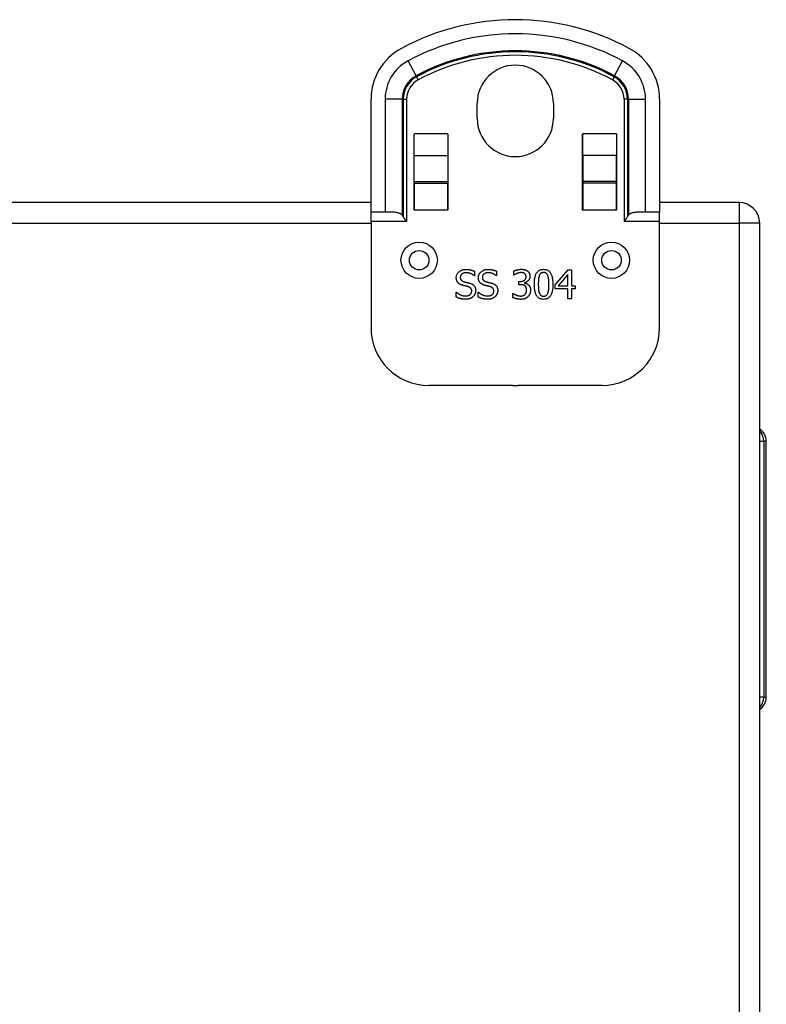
# Model space of a CAD drawing. Header units: inches. Extents: x 4.5 to 59.1, y 2.5 to 39.1.
# Tile 10 of 34: x 7.9 to 11, y 21.4 to 25.4. Entities that reach past the tile are written whole.
import ezdxf

# ---------------------------------------------------------------- set-up
doc = ezdxf.new("R2010")
doc.units = ezdxf.units.IN
doc.header["$MEASUREMENT"] = 0
doc.layers.add('Visible Edges(ANSI)', color=7, linetype='Continuous', lineweight=25)
doc.layers.add('Visible Tangent Edges(ANSI)', color=7, linetype='Continuous', lineweight=25)

msp = doc.modelspace()

# ---------------------------------------------------------------- linework, layer by layer
at = {"layer": 'Visible Edges(ANSI)'}
for p, q in [((9.3802, 24.6026), (9.3802, 25.0642)), ((10.5613, 25.0642), (10.5613, 24.6026)), ((9.8148, 24.9856), (9.8148, 25.0476)), ((10.1268, 25.0476), (10.1268, 24.9856)), ((9.557, 24.9221), (9.5571, 24.9221)), ((9.557, 24.6106), (9.557, 24.9221)), ((9.5571, 24.9166), (9.557, 24.9166)), ((9.5571, 24.8338), (9.5571, 24.9221)), ((9.6951, 24.9221), (9.6952, 24.9221)), ((9.6951, 24.9221), (9.6951, 24.8338)), ((9.6952, 24.9166), (9.6951, 24.9166)), ((9.6952, 24.9221), (9.6952, 24.6106)), ((10.2464, 24.6106), (10.2464, 24.9221)), ((10.2464, 24.9221), (10.2465, 24.9221)), ((10.2465, 24.9166), (10.2464, 24.9166)), ((10.2465, 24.8338), (10.2465, 24.9221)), ((10.3845, 24.9221), (10.3846, 24.9221)), ((10.3845, 24.9221), (10.3845, 24.8338)), ((10.3846, 24.9166), (10.3845, 24.9166)), ((10.3846, 24.9221), (10.3846, 24.6106)), ((9.5571, 24.7277), (9.5571, 24.8338)), ((9.6951, 24.8338), (9.6951, 24.7277)), ((10.2465, 24.8338), (10.2465, 24.7277)), ((10.3845, 24.7277), (10.3845, 24.8338)), ((9.5571, 24.7206), (9.5571, 24.7277)), ((9.5571, 24.7206), (9.5571, 24.6106)), ((9.5571, 24.7206), (9.6951, 24.7206)), ((9.6951, 24.7277), (9.6951, 24.7206)), ((9.6951, 24.6106), (9.6951, 24.7206)), ((10.2465, 24.7277), (10.2465, 24.7206)), ((10.2465, 24.7206), (10.2465, 24.6106)), ((10.3845, 24.7206), (10.2465, 24.7206)), ((10.3845, 24.7206), (10.3845, 24.7277)), ((10.3845, 24.6106), (10.3845, 24.7206)), ((9.3802, 24.6416), (6.5613, 24.6416)), ((9.5571, 24.6416), (9.557, 24.6416)), ((9.6952, 24.6416), (9.6951, 24.6416)), ((10.2465, 24.6416), (10.2464, 24.6416)), ((10.3846, 24.6416), (10.3845, 24.6416)), ((10.8868, 24.6416), (10.5613, 24.6416)), ((9.4379, 24.6026), (9.3802, 24.6026)), ((9.3802, 24.5636), (9.3802, 24.6026)), ((9.5571, 24.6106), (9.557, 24.6106)), ((9.6952, 24.6106), (9.6951, 24.6106)), ((10.2465, 24.6106), (10.2464, 24.6106)), ((10.3846, 24.6106), (10.3845, 24.6106)), ((10.5613, 24.6026), (10.5037, 24.6026)), ((10.5613, 24.5636), (10.5613, 24.6026)), ((9.3802, 24.5636), (9.3802, 24.1296)), ((10.5613, 24.1296), (10.5613, 24.5636)), ((10.9708, 16.7256), (10.9708, 24.5576)), ((9.804, 24.3417), (9.8029, 24.3417)), ((9.804, 24.3605), (9.804, 24.3417)), ((9.8944, 24.3417), (9.8932, 24.3417)), ((9.8944, 24.3605), (9.8944, 24.3417)), ((9.9646, 24.3445), (9.9646, 24.3612)), ((9.9655, 24.3445), (9.9646, 24.3445)), ((10.1339, 24.3052), (10.1867, 24.366)), ((10.186, 24.3473), (10.1464, 24.3013)), ((10.186, 24.3013), (10.186, 24.3473)), ((10.1867, 24.366), (10.2013, 24.366)), ((10.2013, 24.366), (10.2013, 24.3013)), ((9.9854, 24.3186), (9.9907, 24.3186)), ((9.9854, 24.3055), (9.9854, 24.3186)), ((9.9921, 24.3055), (9.9854, 24.3055)), ((10.009, 24.3136), (10.009, 24.3124)), ((10.1339, 24.2885), (10.1339, 24.3052)), ((10.1464, 24.3013), (10.186, 24.3013)), ((10.2013, 24.3013), (10.2153, 24.3013)), ((10.2153, 24.3013), (10.2153, 24.2885)), ((9.7284, 24.2748), (9.7295, 24.2748)), ((9.7284, 24.2551), (9.7284, 24.2748)), ((9.8188, 24.2748), (9.8199, 24.2748)), ((9.8188, 24.2551), (9.8188, 24.2748)), ((9.9613, 24.2695), (9.9625, 24.2695)), ((9.9613, 24.2528), (9.9613, 24.2695)), ((10.186, 24.2885), (10.1339, 24.2885)), ((10.186, 24.248), (10.186, 24.2885)), ((10.2013, 24.2885), (10.2013, 24.248)), ((10.2153, 24.2885), (10.2013, 24.2885)), ((10.2013, 24.248), (10.186, 24.248)), ((9.9597, 23.8936), (9.6162, 23.8936)), ((10.3253, 23.8936), (9.9819, 23.8936)), ((10.998, 22.618), (10.998, 23.6652))]:
    msp.add_line(p, q, dxfattribs=at)
at = {"layer": 'Visible Edges(ANSI)', "flags": 128}
for points in [[(9.5075, 24.5899), (9.5056, 24.5918), (9.5036, 24.5934), (9.5014, 24.5949), (9.499, 24.5962), (9.4965, 24.5974), (9.4938, 24.5985), (9.4911, 24.5993), (9.4884, 24.6), (9.4857, 24.6006), (9.4828, 24.6011), (9.4799, 24.6015), (9.4769, 24.6018), (9.4738, 24.602), (9.4707, 24.6022), (9.4675, 24.6023), (9.4642, 24.6024), (9.4609, 24.6025), (9.4576, 24.6026), (9.4543, 24.6026), (9.4509, 24.6026), (9.4476, 24.6026), (9.4443, 24.6026), (9.4411, 24.6026), (9.4379, 24.6026)], [(9.5258, 24.5636), (9.5252, 24.5644), (9.5246, 24.5653), (9.524, 24.5661), (9.5234, 24.567), (9.5228, 24.5678), (9.5222, 24.5687), (9.5216, 24.5696), (9.521, 24.5705), (9.5204, 24.5713), (9.5198, 24.5722), (9.5191, 24.5731), (9.5185, 24.574), (9.5179, 24.5748), (9.5173, 24.5757), (9.5168, 24.5766), (9.5162, 24.5774), (9.5156, 24.5783), (9.515, 24.5791), (9.5145, 24.58), (9.5139, 24.5808), (9.5134, 24.5816), (9.5129, 24.5824), (9.5124, 24.5832), (9.5119, 24.584)], [(10.4297, 24.584), (10.4292, 24.5832), (10.4287, 24.5824), (10.4282, 24.5816), (10.4277, 24.5808), (10.4271, 24.58), (10.4266, 24.5791), (10.426, 24.5783), (10.4254, 24.5774), (10.4248, 24.5766), (10.4243, 24.5757), (10.4237, 24.5748), (10.4231, 24.574), (10.4224, 24.5731), (10.4218, 24.5722), (10.4212, 24.5713), (10.4206, 24.5705), (10.42, 24.5696), (10.4194, 24.5687), (10.4188, 24.5678), (10.4182, 24.567), (10.4176, 24.5661), (10.417, 24.5653), (10.4164, 24.5644), (10.4158, 24.5636)], [(10.5037, 24.6026), (10.5005, 24.6026), (10.4973, 24.6026), (10.494, 24.6026), (10.4907, 24.6026), (10.4873, 24.6026), (10.484, 24.6026), (10.4807, 24.6025), (10.4774, 24.6024), (10.4741, 24.6023), (10.4709, 24.6022), (10.4678, 24.602), (10.4647, 24.6018), (10.4617, 24.6015), (10.4587, 24.6011), (10.4559, 24.6006), (10.4532, 24.6), (10.4505, 24.5993), (10.4478, 24.5985), (10.4451, 24.5974), (10.4426, 24.5962), (10.4402, 24.5949), (10.438, 24.5934), (10.436, 24.5918), (10.4341, 24.5899)], [(9.7293, 24.3343), (9.7293, 24.3367), (9.7296, 24.339), (9.73, 24.3412), (9.7305, 24.3434), (9.7312, 24.3455), (9.732, 24.3475), (9.7331, 24.3495), (9.7342, 24.3514), (9.7355, 24.3533), (9.737, 24.355), (9.7387, 24.3567), (9.7404, 24.3584), (9.7423, 24.3599), (9.7443, 24.3614), (9.7464, 24.3626), (9.7486, 24.3638), (9.7508, 24.3648), (9.7532, 24.3657), (9.7556, 24.3664), (9.7581, 24.367), (9.7607, 24.3675), (9.7633, 24.3678), (9.7661, 24.368), (9.7689, 24.3681)], [(9.7369, 24.313), (9.7363, 24.3137), (9.7357, 24.3144), (9.7352, 24.3151), (9.7347, 24.3158), (9.7342, 24.3165), (9.7337, 24.3173), (9.7332, 24.3181), (9.7328, 24.3188), (9.7324, 24.3197), (9.732, 24.3205), (9.7316, 24.3213), (9.7313, 24.3222), (9.7309, 24.3231), (9.7306, 24.324), (9.7304, 24.3249), (9.7301, 24.3259), (9.7299, 24.3269), (9.7298, 24.3279), (9.7296, 24.3289), (9.7295, 24.3299), (9.7294, 24.331), (9.7293, 24.3321), (9.7293, 24.3332), (9.7293, 24.3343)], [(9.77, 24.3545), (9.7682, 24.3545), (9.7665, 24.3544), (9.7648, 24.3542), (9.7632, 24.354), (9.7616, 24.3536), (9.7601, 24.3532), (9.7587, 24.3528), (9.7573, 24.3522), (9.756, 24.3516), (9.7547, 24.351), (9.7535, 24.3502), (9.7523, 24.3494), (9.7513, 24.3485), (9.7503, 24.3476), (9.7494, 24.3466), (9.7486, 24.3456), (9.7479, 24.3446), (9.7473, 24.3435), (9.7468, 24.3423), (9.7464, 24.3412), (9.746, 24.3399), (9.7458, 24.3387), (9.7456, 24.3373), (9.7456, 24.336)], [(9.7456, 24.336), (9.7456, 24.3347), (9.7457, 24.3336), (9.7459, 24.3324), (9.746, 24.3313), (9.7463, 24.3303), (9.7466, 24.3293), (9.747, 24.3283), (9.7474, 24.3274), (9.7478, 24.3265), (9.7484, 24.3256), (9.7489, 24.3248), (9.7496, 24.3241), (9.7503, 24.3233), (9.751, 24.3227), (9.7518, 24.322), (9.7526, 24.3214), (9.7535, 24.3208), (9.7544, 24.3202), (9.7554, 24.3197), (9.7564, 24.3192), (9.7575, 24.3188), (9.7586, 24.3183), (9.7598, 24.318), (9.761, 24.3176)], [(9.7689, 24.3681), (9.7706, 24.3681), (9.7722, 24.368), (9.7738, 24.368), (9.7754, 24.3679), (9.777, 24.3678), (9.7786, 24.3676), (9.7801, 24.3674), (9.7817, 24.3672), (9.7832, 24.367), (9.7847, 24.3667), (9.7862, 24.3665), (9.7877, 24.3661), (9.7891, 24.3658), (9.7906, 24.3654), (9.792, 24.365), (9.7934, 24.3646), (9.7948, 24.3642), (9.7962, 24.3637), (9.7975, 24.3633), (9.7989, 24.3627), (9.8002, 24.3622), (9.8015, 24.3616), (9.8028, 24.3611), (9.804, 24.3605)], [(9.8029, 24.3417), (9.8019, 24.3426), (9.8009, 24.3434), (9.7999, 24.3442), (9.7988, 24.345), (9.7976, 24.3458), (9.7965, 24.3465), (9.7952, 24.3473), (9.794, 24.348), (9.7926, 24.3487), (9.7913, 24.3494), (9.7899, 24.35), (9.7884, 24.3507), (9.787, 24.3513), (9.7855, 24.3519), (9.784, 24.3524), (9.7825, 24.3528), (9.781, 24.3532), (9.7794, 24.3536), (9.7779, 24.3539), (9.7763, 24.3541), (9.7748, 24.3543), (9.7732, 24.3544), (9.7716, 24.3545), (9.77, 24.3545)], [(9.8196, 24.3343), (9.8197, 24.3367), (9.8199, 24.339), (9.8203, 24.3412), (9.8209, 24.3434), (9.8216, 24.3455), (9.8224, 24.3475), (9.8234, 24.3495), (9.8246, 24.3514), (9.8259, 24.3533), (9.8274, 24.355), (9.829, 24.3567), (9.8308, 24.3584), (9.8327, 24.3599), (9.8347, 24.3614), (9.8368, 24.3626), (9.8389, 24.3638), (9.8412, 24.3648), (9.8435, 24.3657), (9.8459, 24.3664), (9.8484, 24.367), (9.851, 24.3675), (9.8537, 24.3678), (9.8565, 24.368), (9.8593, 24.3681)], [(9.8273, 24.313), (9.8267, 24.3137), (9.8261, 24.3144), (9.8256, 24.3151), (9.825, 24.3158), (9.8245, 24.3165), (9.824, 24.3173), (9.8236, 24.3181), (9.8231, 24.3188), (9.8227, 24.3197), (9.8223, 24.3205), (9.822, 24.3213), (9.8216, 24.3222), (9.8213, 24.3231), (9.821, 24.324), (9.8207, 24.3249), (9.8205, 24.3259), (9.8203, 24.3269), (9.8201, 24.3279), (9.82, 24.3289), (9.8198, 24.3299), (9.8197, 24.331), (9.8197, 24.3321), (9.8196, 24.3332), (9.8196, 24.3343)], [(9.8604, 24.3545), (9.8586, 24.3545), (9.8568, 24.3544), (9.8552, 24.3542), (9.8535, 24.354), (9.852, 24.3536), (9.8505, 24.3532), (9.849, 24.3528), (9.8477, 24.3522), (9.8463, 24.3516), (9.8451, 24.351), (9.8439, 24.3502), (9.8427, 24.3494), (9.8416, 24.3485), (9.8406, 24.3476), (9.8398, 24.3466), (9.839, 24.3456), (9.8383, 24.3446), (9.8377, 24.3435), (9.8371, 24.3423), (9.8367, 24.3412), (9.8364, 24.3399), (9.8362, 24.3387), (9.836, 24.3373), (9.836, 24.336)], [(9.836, 24.336), (9.836, 24.3347), (9.8361, 24.3336), (9.8362, 24.3324), (9.8364, 24.3313), (9.8367, 24.3303), (9.837, 24.3293), (9.8373, 24.3283), (9.8377, 24.3274), (9.8382, 24.3265), (9.8387, 24.3256), (9.8393, 24.3248), (9.8399, 24.3241), (9.8406, 24.3233), (9.8414, 24.3227), (9.8421, 24.322), (9.843, 24.3214), (9.8438, 24.3208), (9.8448, 24.3202), (9.8458, 24.3197), (9.8468, 24.3192), (9.8479, 24.3188), (9.849, 24.3183), (9.8501, 24.318), (9.8514, 24.3176)], [(9.8593, 24.3681), (9.8609, 24.3681), (9.8626, 24.368), (9.8642, 24.368), (9.8658, 24.3679), (9.8674, 24.3678), (9.869, 24.3676), (9.8705, 24.3674), (9.872, 24.3672), (9.8736, 24.367), (9.8751, 24.3667), (9.8766, 24.3665), (9.878, 24.3661), (9.8795, 24.3658), (9.8809, 24.3654), (9.8824, 24.365), (9.8838, 24.3646), (9.8852, 24.3642), (9.8865, 24.3637), (9.8879, 24.3633), (9.8892, 24.3627), (9.8905, 24.3622), (9.8918, 24.3616), (9.8931, 24.3611), (9.8944, 24.3605)], [(9.8932, 24.3417), (9.8923, 24.3426), (9.8913, 24.3434), (9.8902, 24.3442), (9.8891, 24.345), (9.888, 24.3458), (9.8868, 24.3465), (9.8856, 24.3473), (9.8843, 24.348), (9.883, 24.3487), (9.8817, 24.3494), (9.8803, 24.35), (9.8788, 24.3507), (9.8773, 24.3513), (9.8759, 24.3519), (9.8744, 24.3524), (9.8728, 24.3528), (9.8713, 24.3532), (9.8698, 24.3536), (9.8683, 24.3539), (9.8667, 24.3541), (9.8651, 24.3543), (9.8635, 24.3544), (9.862, 24.3545), (9.8604, 24.3545)], [(9.9646, 24.3612), (9.9655, 24.3617), (9.9664, 24.3621), (9.9674, 24.3626), (9.9684, 24.363), (9.9695, 24.3634), (9.9707, 24.3639), (9.9719, 24.3643), (9.9731, 24.3647), (9.9744, 24.3651), (9.9757, 24.3655), (9.9771, 24.3659), (9.9786, 24.3662), (9.9801, 24.3666), (9.9815, 24.3669), (9.983, 24.3672), (9.9844, 24.3675), (9.9858, 24.3677), (9.9872, 24.3679), (9.9886, 24.3681), (9.99, 24.3682), (9.9913, 24.3683), (9.9927, 24.3684), (9.994, 24.3685), (9.9954, 24.3685)], [(9.9772, 24.3511), (9.9766, 24.3508), (9.976, 24.3505), (9.9754, 24.3503), (9.9748, 24.35), (9.9742, 24.3497), (9.9736, 24.3494), (9.9731, 24.3492), (9.9726, 24.3489), (9.972, 24.3486), (9.9715, 24.3483), (9.971, 24.348), (9.9706, 24.3477), (9.9701, 24.3474), (9.9696, 24.3472), (9.9692, 24.3469), (9.9687, 24.3466), (9.9683, 24.3463), (9.9679, 24.3461), (9.9675, 24.3458), (9.9671, 24.3455), (9.9667, 24.3453), (9.9663, 24.345), (9.9659, 24.3447), (9.9655, 24.3445)], [(9.9941, 24.3548), (9.9934, 24.3548), (9.9927, 24.3548), (9.992, 24.3547), (9.9913, 24.3547), (9.9906, 24.3546), (9.9898, 24.3545), (9.9891, 24.3545), (9.9884, 24.3543), (9.9877, 24.3542), (9.987, 24.3541), (9.9863, 24.3539), (9.9856, 24.3538), (9.9849, 24.3536), (9.9842, 24.3534), (9.9835, 24.3532), (9.9828, 24.353), (9.9821, 24.3528), (9.9814, 24.3526), (9.9807, 24.3523), (9.98, 24.3521), (9.9793, 24.3519), (9.9786, 24.3516), (9.9779, 24.3513), (9.9772, 24.3511)], [(9.9907, 24.3186), (9.9924, 24.3186), (9.9941, 24.3187), (9.9957, 24.3189), (9.9973, 24.3191), (9.9989, 24.3194), (10.0003, 24.3198), (10.0017, 24.3203), (10.0031, 24.3208), (10.0044, 24.3214), (10.0057, 24.3221), (10.0069, 24.3228), (10.008, 24.3236), (10.0091, 24.3245), (10.01, 24.3255), (10.0109, 24.3265), (10.0117, 24.3275), (10.0124, 24.3287), (10.013, 24.3299), (10.0135, 24.3311), (10.0139, 24.3324), (10.0143, 24.3338), (10.0145, 24.3353), (10.0146, 24.3368), (10.0147, 24.3384)], [(10.0085, 24.3512), (10.008, 24.3515), (10.0075, 24.3518), (10.0069, 24.3521), (10.0064, 24.3524), (10.0059, 24.3526), (10.0053, 24.3529), (10.0048, 24.3531), (10.0042, 24.3533), (10.0037, 24.3535), (10.0031, 24.3537), (10.0025, 24.3539), (10.0019, 24.354), (10.0013, 24.3541), (10.0007, 24.3542), (10, 24.3544), (9.9994, 24.3544), (9.9988, 24.3545), (9.9981, 24.3546), (9.9975, 24.3547), (9.9968, 24.3547), (9.9962, 24.3548), (9.9955, 24.3548), (9.9948, 24.3548), (9.9941, 24.3548)], [(9.9954, 24.3685), (9.9967, 24.3685), (9.998, 24.3684), (9.9993, 24.3684), (10.0005, 24.3683), (10.0017, 24.3682), (10.0029, 24.3681), (10.004, 24.3679), (10.0052, 24.3678), (10.0063, 24.3676), (10.0073, 24.3674), (10.0084, 24.3671), (10.0094, 24.3669), (10.0104, 24.3666), (10.0113, 24.3663), (10.0123, 24.3659), (10.0132, 24.3656), (10.0142, 24.3652), (10.0151, 24.3648), (10.016, 24.3643), (10.0169, 24.3639), (10.0177, 24.3634), (10.0186, 24.3629), (10.0194, 24.3624), (10.0202, 24.3618)], [(10.0147, 24.3384), (10.0147, 24.3391), (10.0146, 24.3398), (10.0146, 24.3405), (10.0145, 24.3412), (10.0144, 24.3419), (10.0143, 24.3425), (10.0141, 24.3432), (10.0139, 24.3438), (10.0137, 24.3444), (10.0135, 24.345), (10.0132, 24.3455), (10.013, 24.3461), (10.0127, 24.3466), (10.0124, 24.3471), (10.012, 24.3476), (10.0117, 24.3481), (10.0114, 24.3485), (10.011, 24.3489), (10.0106, 24.3494), (10.0102, 24.3498), (10.0098, 24.3501), (10.0094, 24.3505), (10.0089, 24.3508), (10.0085, 24.3512)], [(10.0308, 24.34), (10.0307, 24.3384), (10.0306, 24.3368), (10.0304, 24.3353), (10.03, 24.3337), (10.0296, 24.3323), (10.0292, 24.3308), (10.0286, 24.3294), (10.0279, 24.328), (10.0271, 24.3267), (10.0263, 24.3254), (10.0254, 24.3241), (10.0243, 24.3229), (10.0233, 24.3217), (10.0221, 24.3206), (10.021, 24.3195), (10.0198, 24.3186), (10.0186, 24.3177), (10.0173, 24.3169), (10.016, 24.3161), (10.0147, 24.3155), (10.0133, 24.3149), (10.0119, 24.3144), (10.0104, 24.314), (10.009, 24.3136)], [(10.0202, 24.3618), (10.0211, 24.3612), (10.0219, 24.3605), (10.0227, 24.3598), (10.0234, 24.3591), (10.0241, 24.3584), (10.0248, 24.3576), (10.0254, 24.3569), (10.026, 24.3561), (10.0266, 24.3553), (10.0271, 24.3544), (10.0276, 24.3535), (10.0281, 24.3527), (10.0285, 24.3517), (10.0289, 24.3508), (10.0292, 24.3498), (10.0296, 24.3488), (10.0298, 24.3478), (10.0301, 24.3468), (10.0303, 24.3457), (10.0305, 24.3446), (10.0306, 24.3435), (10.0307, 24.3424), (10.0307, 24.3412), (10.0308, 24.34)], [(10.0488, 24.3069), (10.0489, 24.3121), (10.0491, 24.3171), (10.0494, 24.3218), (10.0499, 24.3263), (10.0504, 24.3305), (10.0511, 24.3345), (10.052, 24.3383), (10.0529, 24.3419), (10.054, 24.3452), (10.0552, 24.3482), (10.0566, 24.351), (10.0581, 24.3536), (10.0597, 24.356), (10.0614, 24.3581), (10.0633, 24.3601), (10.0653, 24.3618), (10.0675, 24.3634), (10.0698, 24.3647), (10.0723, 24.3658), (10.0748, 24.3667), (10.0776, 24.3675), (10.0804, 24.368), (10.0834, 24.3683), (10.0866, 24.3684)], [(10.069, 24.3429), (10.0686, 24.3418), (10.0682, 24.3408), (10.0679, 24.3396), (10.0676, 24.3385), (10.0673, 24.3373), (10.067, 24.336), (10.0667, 24.3348), (10.0665, 24.3334), (10.0663, 24.332), (10.0661, 24.3306), (10.0659, 24.3292), (10.0658, 24.3277), (10.0656, 24.3261), (10.0655, 24.3245), (10.0654, 24.3229), (10.0653, 24.3213), (10.0652, 24.3196), (10.0651, 24.3179), (10.065, 24.3161), (10.065, 24.3143), (10.0649, 24.3125), (10.0649, 24.3107), (10.0649, 24.3088), (10.0649, 24.3069)], [(10.0866, 24.3553), (10.0855, 24.3553), (10.0845, 24.3552), (10.0834, 24.3551), (10.0825, 24.3549), (10.0815, 24.3547), (10.0806, 24.3545), (10.0797, 24.3542), (10.0788, 24.3539), (10.078, 24.3535), (10.0772, 24.3531), (10.0765, 24.3527), (10.0757, 24.3522), (10.075, 24.3516), (10.0744, 24.3511), (10.0737, 24.3504), (10.0731, 24.3498), (10.0725, 24.349), (10.0719, 24.3483), (10.0714, 24.3475), (10.0709, 24.3467), (10.0704, 24.3458), (10.0699, 24.3448), (10.0694, 24.3439), (10.069, 24.3429)], [(10.0866, 24.3684), (10.0898, 24.3683), (10.0928, 24.368), (10.0957, 24.3674), (10.0984, 24.3667), (10.101, 24.3657), (10.1034, 24.3646), (10.1057, 24.3632), (10.1079, 24.3616), (10.1099, 24.3598), (10.1118, 24.3578), (10.1135, 24.3555), (10.1151, 24.3531), (10.1166, 24.3504), (10.1179, 24.3476), (10.1191, 24.3445), (10.1202, 24.3412), (10.1212, 24.3376), (10.122, 24.3339), (10.1227, 24.33), (10.1233, 24.3258), (10.1237, 24.3214), (10.124, 24.3168), (10.1242, 24.312), (10.1243, 24.307)], [(10.1039, 24.343), (10.1035, 24.344), (10.1031, 24.345), (10.1026, 24.3459), (10.1021, 24.3467), (10.1016, 24.3476), (10.1011, 24.3483), (10.1005, 24.3491), (10.0999, 24.3498), (10.0993, 24.3504), (10.0987, 24.3511), (10.098, 24.3516), (10.0974, 24.3522), (10.0966, 24.3527), (10.0959, 24.3531), (10.0951, 24.3535), (10.0943, 24.3539), (10.0935, 24.3542), (10.0926, 24.3545), (10.0917, 24.3547), (10.0907, 24.3549), (10.0897, 24.3551), (10.0887, 24.3552), (10.0877, 24.3553), (10.0866, 24.3553)], [(10.1082, 24.307), (10.1082, 24.309), (10.1082, 24.311), (10.1081, 24.3129), (10.1081, 24.3147), (10.108, 24.3166), (10.108, 24.3183), (10.1079, 24.3201), (10.1078, 24.3218), (10.1077, 24.3234), (10.1075, 24.325), (10.1074, 24.3266), (10.1073, 24.3281), (10.1071, 24.3296), (10.1069, 24.331), (10.1067, 24.3324), (10.1065, 24.3337), (10.1062, 24.335), (10.1059, 24.3363), (10.1056, 24.3375), (10.1053, 24.3387), (10.105, 24.3399), (10.1047, 24.341), (10.1043, 24.342), (10.1039, 24.343)], [(9.7564, 24.3026), (9.7554, 24.3029), (9.7544, 24.3032), (9.7534, 24.3035), (9.7525, 24.3038), (9.7515, 24.3041), (9.7506, 24.3044), (9.7497, 24.3048), (9.7488, 24.3051), (9.748, 24.3055), (9.7471, 24.3059), (9.7463, 24.3063), (9.7455, 24.3067), (9.7447, 24.3071), (9.7439, 24.3075), (9.7431, 24.308), (9.7424, 24.3085), (9.7416, 24.309), (9.7409, 24.3095), (9.7402, 24.31), (9.7395, 24.3106), (9.7388, 24.3112), (9.7382, 24.3118), (9.7375, 24.3124), (9.7369, 24.313)], [(9.7777, 24.2972), (9.7768, 24.2975), (9.7759, 24.2977), (9.7751, 24.298), (9.7742, 24.2982), (9.7733, 24.2984), (9.7725, 24.2987), (9.7717, 24.2989), (9.7709, 24.2991), (9.7701, 24.2993), (9.7693, 24.2995), (9.7685, 24.2996), (9.7677, 24.2998), (9.767, 24.3), (9.7662, 24.3002), (9.7653, 24.3004), (9.7645, 24.3006), (9.7636, 24.3008), (9.7626, 24.301), (9.7617, 24.3013), (9.7607, 24.3015), (9.7597, 24.3018), (9.7586, 24.302), (9.7575, 24.3023), (9.7564, 24.3026)], [(9.761, 24.3176), (9.7618, 24.3174), (9.7627, 24.3172), (9.7636, 24.3169), (9.7646, 24.3167), (9.7655, 24.3164), (9.7665, 24.3162), (9.7676, 24.3159), (9.7686, 24.3157), (9.7697, 24.3154), (9.7708, 24.3151), (9.772, 24.3148), (9.7732, 24.3146), (9.7744, 24.3143), (9.7755, 24.314), (9.7766, 24.3137), (9.7777, 24.3134), (9.7788, 24.3132), (9.7798, 24.3129), (9.7808, 24.3126), (9.7817, 24.3124), (9.7826, 24.3121), (9.7835, 24.3119), (9.7844, 24.3116), (9.7852, 24.3114)], [(9.7923, 24.2792), (9.7922, 24.2803), (9.7922, 24.2815), (9.792, 24.2825), (9.7919, 24.2836), (9.7917, 24.2846), (9.7914, 24.2856), (9.7911, 24.2865), (9.7907, 24.2874), (9.7903, 24.2883), (9.7898, 24.2891), (9.7893, 24.2899), (9.7888, 24.2906), (9.7882, 24.2914), (9.7875, 24.292), (9.7868, 24.2927), (9.786, 24.2933), (9.7852, 24.2939), (9.7843, 24.2945), (9.7833, 24.295), (9.7823, 24.2955), (9.7813, 24.296), (9.7801, 24.2964), (9.779, 24.2969), (9.7777, 24.2972)], [(9.7852, 24.3114), (9.7872, 24.3107), (9.7891, 24.31), (9.7909, 24.3093), (9.7926, 24.3085), (9.7942, 24.3076), (9.7957, 24.3067), (9.7971, 24.3058), (9.7985, 24.3047), (9.7998, 24.3037), (9.8009, 24.3026), (9.802, 24.3014), (9.803, 24.3002), (9.8039, 24.2989), (9.8047, 24.2976), (9.8054, 24.2962), (9.8061, 24.2948), (9.8067, 24.2933), (9.8072, 24.2918), (9.8076, 24.2902), (9.808, 24.2886), (9.8083, 24.2869), (9.8085, 24.2852), (9.8086, 24.2835), (9.8086, 24.2817)], [(9.8468, 24.3026), (9.8458, 24.3029), (9.8448, 24.3032), (9.8438, 24.3035), (9.8428, 24.3038), (9.8419, 24.3041), (9.841, 24.3044), (9.8401, 24.3048), (9.8392, 24.3051), (9.8383, 24.3055), (9.8375, 24.3059), (9.8366, 24.3063), (9.8358, 24.3067), (9.835, 24.3071), (9.8342, 24.3075), (9.8335, 24.308), (9.8327, 24.3085), (9.832, 24.309), (9.8313, 24.3095), (9.8306, 24.31), (9.8299, 24.3106), (9.8292, 24.3112), (9.8285, 24.3118), (9.8279, 24.3124), (9.8273, 24.313)], [(9.8681, 24.2972), (9.8672, 24.2975), (9.8663, 24.2977), (9.8654, 24.298), (9.8646, 24.2982), (9.8637, 24.2984), (9.8629, 24.2987), (9.862, 24.2989), (9.8612, 24.2991), (9.8604, 24.2993), (9.8596, 24.2995), (9.8589, 24.2996), (9.8581, 24.2998), (9.8573, 24.3), (9.8565, 24.3002), (9.8557, 24.3004), (9.8548, 24.3006), (9.8539, 24.3008), (9.853, 24.301), (9.852, 24.3013), (9.851, 24.3015), (9.85, 24.3018), (9.849, 24.302), (9.8479, 24.3023), (9.8468, 24.3026)], [(9.8514, 24.3176), (9.8522, 24.3174), (9.8531, 24.3172), (9.854, 24.3169), (9.8549, 24.3167), (9.8559, 24.3164), (9.8569, 24.3162), (9.8579, 24.3159), (9.859, 24.3157), (9.8601, 24.3154), (9.8612, 24.3151), (9.8624, 24.3148), (9.8636, 24.3146), (9.8647, 24.3143), (9.8659, 24.314), (9.867, 24.3137), (9.8681, 24.3134), (9.8691, 24.3132), (9.8702, 24.3129), (9.8711, 24.3126), (9.8721, 24.3124), (9.873, 24.3121), (9.8739, 24.3119), (9.8747, 24.3116), (9.8756, 24.3114)], [(9.8826, 24.2792), (9.8826, 24.2803), (9.8825, 24.2815), (9.8824, 24.2825), (9.8822, 24.2836), (9.882, 24.2846), (9.8818, 24.2856), (9.8814, 24.2865), (9.8811, 24.2874), (9.8807, 24.2883), (9.8802, 24.2891), (9.8797, 24.2899), (9.8791, 24.2906), (9.8785, 24.2914), (9.8779, 24.292), (9.8771, 24.2927), (9.8764, 24.2933), (9.8755, 24.2939), (9.8746, 24.2945), (9.8737, 24.295), (9.8727, 24.2955), (9.8716, 24.296), (9.8705, 24.2964), (9.8693, 24.2969), (9.8681, 24.2972)], [(9.8756, 24.3114), (9.8775, 24.3107), (9.8794, 24.31), (9.8812, 24.3093), (9.8829, 24.3085), (9.8845, 24.3076), (9.8861, 24.3067), (9.8875, 24.3058), (9.8889, 24.3047), (9.8901, 24.3037), (9.8913, 24.3026), (9.8924, 24.3014), (9.8933, 24.3002), (9.8942, 24.2989), (9.8951, 24.2976), (9.8958, 24.2962), (9.8965, 24.2948), (9.8971, 24.2933), (9.8976, 24.2918), (9.898, 24.2902), (9.8984, 24.2886), (9.8986, 24.2869), (9.8988, 24.2852), (9.8989, 24.2835), (9.899, 24.2817)], [(10.0099, 24.3013), (10.0093, 24.3016), (10.0088, 24.302), (10.0082, 24.3024), (10.0075, 24.3027), (10.0069, 24.303), (10.0063, 24.3033), (10.0056, 24.3035), (10.0049, 24.3038), (10.0042, 24.304), (10.0035, 24.3042), (10.0028, 24.3044), (10.002, 24.3046), (10.0013, 24.3047), (10.0005, 24.3048), (9.9997, 24.305), (9.9989, 24.3051), (9.9981, 24.3052), (9.9973, 24.3052), (9.9964, 24.3053), (9.9956, 24.3054), (9.9947, 24.3054), (9.9939, 24.3054), (9.993, 24.3055), (9.9921, 24.3055)], [(10.009, 24.3124), (10.0096, 24.3123), (10.0102, 24.3122), (10.0108, 24.312), (10.0115, 24.3118), (10.0122, 24.3116), (10.0128, 24.3114), (10.0135, 24.3112), (10.0142, 24.311), (10.0148, 24.3108), (10.0155, 24.3105), (10.0162, 24.3102), (10.0169, 24.31), (10.0176, 24.3097), (10.0183, 24.3093), (10.019, 24.309), (10.0197, 24.3086), (10.0204, 24.3082), (10.021, 24.3078), (10.0217, 24.3074), (10.0223, 24.3069), (10.023, 24.3064), (10.0236, 24.3059), (10.0242, 24.3054), (10.0248, 24.3048)], [(10.017, 24.2841), (10.017, 24.2852), (10.0169, 24.2862), (10.0169, 24.2872), (10.0168, 24.2882), (10.0167, 24.2891), (10.0165, 24.29), (10.0163, 24.2909), (10.0162, 24.2917), (10.0159, 24.2925), (10.0157, 24.2933), (10.0154, 24.294), (10.0151, 24.2947), (10.0148, 24.2954), (10.0145, 24.296), (10.0141, 24.2967), (10.0137, 24.2973), (10.0133, 24.2979), (10.0129, 24.2984), (10.0124, 24.299), (10.012, 24.2995), (10.0115, 24.3), (10.011, 24.3004), (10.0105, 24.3008), (10.0099, 24.3013)], [(10.0248, 24.3048), (10.0254, 24.3042), (10.026, 24.3036), (10.0266, 24.303), (10.0271, 24.3023), (10.0276, 24.3017), (10.0281, 24.3009), (10.0286, 24.3002), (10.0291, 24.2994), (10.0295, 24.2986), (10.03, 24.2978), (10.0304, 24.297), (10.0308, 24.2961), (10.0311, 24.2952), (10.0315, 24.2942), (10.0318, 24.2933), (10.032, 24.2923), (10.0323, 24.2912), (10.0325, 24.2901), (10.0327, 24.289), (10.0328, 24.2879), (10.0329, 24.2867), (10.033, 24.2855), (10.033, 24.2843), (10.033, 24.283)], [(10.0866, 24.2455), (10.0834, 24.2456), (10.0804, 24.2459), (10.0775, 24.2465), (10.0747, 24.2472), (10.0721, 24.2481), (10.0697, 24.2493), (10.0674, 24.2507), (10.0652, 24.2522), (10.0632, 24.254), (10.0613, 24.256), (10.0596, 24.2582), (10.058, 24.2607), (10.0565, 24.2633), (10.0552, 24.2662), (10.054, 24.2692), (10.0529, 24.2725), (10.0519, 24.2761), (10.0511, 24.2798), (10.0504, 24.2838), (10.0498, 24.288), (10.0494, 24.2924), (10.0491, 24.297), (10.0489, 24.3018), (10.0488, 24.3069)], [(10.0649, 24.3069), (10.0649, 24.3049), (10.0649, 24.3029), (10.0649, 24.3009), (10.065, 24.2991), (10.065, 24.2973), (10.0651, 24.2955), (10.0652, 24.2938), (10.0652, 24.2922), (10.0653, 24.2906), (10.0654, 24.289), (10.0655, 24.2876), (10.0657, 24.2862), (10.0658, 24.2848), (10.066, 24.2834), (10.0661, 24.2821), (10.0664, 24.2808), (10.0666, 24.2795), (10.0669, 24.2783), (10.0671, 24.2771), (10.0674, 24.2759), (10.0678, 24.2747), (10.0681, 24.2735), (10.0685, 24.2724), (10.0689, 24.2713)], [(10.1243, 24.307), (10.1242, 24.3018), (10.124, 24.2969), (10.1237, 24.2922), (10.1232, 24.2877), (10.1227, 24.2835), (10.122, 24.2795), (10.1211, 24.2757), (10.1202, 24.2722), (10.1191, 24.2689), (10.1179, 24.2658), (10.1165, 24.263), (10.115, 24.2604), (10.1134, 24.258), (10.1117, 24.2558), (10.1098, 24.2539), (10.1078, 24.2521), (10.1056, 24.2506), (10.1033, 24.2492), (10.1009, 24.2481), (10.0983, 24.2472), (10.0956, 24.2464), (10.0927, 24.2459), (10.0897, 24.2456), (10.0866, 24.2455)], [(10.104, 24.271), (10.1044, 24.272), (10.1047, 24.2731), (10.1051, 24.2742), (10.1054, 24.2753), (10.1057, 24.2765), (10.106, 24.2777), (10.1062, 24.2789), (10.1065, 24.2802), (10.1067, 24.2816), (10.1069, 24.283), (10.1071, 24.2844), (10.1073, 24.2859), (10.1074, 24.2874), (10.1075, 24.2889), (10.1077, 24.2906), (10.1078, 24.2922), (10.1079, 24.2939), (10.108, 24.2956), (10.108, 24.2974), (10.1081, 24.2993), (10.1081, 24.3011), (10.1082, 24.303), (10.1082, 24.305), (10.1082, 24.307)], [(9.7671, 24.2459), (9.765, 24.2459), (9.763, 24.246), (9.761, 24.2461), (9.759, 24.2462), (9.7571, 24.2464), (9.7553, 24.2466), (9.7535, 24.2468), (9.7517, 24.2471), (9.75, 24.2474), (9.7484, 24.2478), (9.7468, 24.2481), (9.7453, 24.2486), (9.7438, 24.249), (9.7423, 24.2495), (9.7409, 24.25), (9.7394, 24.2505), (9.738, 24.251), (9.7366, 24.2515), (9.7352, 24.2521), (9.7338, 24.2527), (9.7324, 24.2532), (9.7311, 24.2538), (9.7297, 24.2544), (9.7284, 24.2551)], [(9.7295, 24.2748), (9.7308, 24.2736), (9.7322, 24.2724), (9.7335, 24.2713), (9.7349, 24.2703), (9.7363, 24.2693), (9.7378, 24.2683), (9.7393, 24.2674), (9.7408, 24.2665), (9.7423, 24.2657), (9.7439, 24.2649), (9.7455, 24.2642), (9.7471, 24.2635), (9.7487, 24.2628), (9.7503, 24.2623), (9.7519, 24.2617), (9.7535, 24.2613), (9.7551, 24.2608), (9.7567, 24.2605), (9.7583, 24.2602), (9.7598, 24.2599), (9.7614, 24.2597), (9.7629, 24.2596), (9.7645, 24.2595), (9.766, 24.2595)], [(9.766, 24.2595), (9.7681, 24.2595), (9.7701, 24.2596), (9.7721, 24.2598), (9.7739, 24.2601), (9.7757, 24.2604), (9.7774, 24.2608), (9.779, 24.2613), (9.7805, 24.2619), (9.7819, 24.2625), (9.7832, 24.2632), (9.7845, 24.264), (9.7856, 24.2649), (9.7867, 24.2658), (9.7877, 24.2668), (9.7885, 24.2678), (9.7893, 24.2689), (9.79, 24.27), (9.7906, 24.2711), (9.7911, 24.2724), (9.7915, 24.2736), (9.7919, 24.2749), (9.7921, 24.2763), (9.7922, 24.2777), (9.7923, 24.2792)], [(9.7979, 24.2566), (9.797, 24.2558), (9.796, 24.2549), (9.795, 24.2542), (9.794, 24.2534), (9.7929, 24.2527), (9.7919, 24.252), (9.7908, 24.2514), (9.7897, 24.2508), (9.7886, 24.2502), (9.7874, 24.2497), (9.7863, 24.2491), (9.7851, 24.2487), (9.7839, 24.2482), (9.7826, 24.2478), (9.7813, 24.2475), (9.7799, 24.2471), (9.7785, 24.2468), (9.777, 24.2466), (9.7755, 24.2464), (9.7739, 24.2462), (9.7723, 24.2461), (9.7706, 24.246), (9.7689, 24.2459), (9.7671, 24.2459)], [(9.8086, 24.2817), (9.8086, 24.2805), (9.8085, 24.2793), (9.8084, 24.2782), (9.8083, 24.277), (9.8081, 24.2759), (9.8079, 24.2747), (9.8077, 24.2736), (9.8074, 24.2725), (9.807, 24.2713), (9.8067, 24.2702), (9.8062, 24.2691), (9.8058, 24.268), (9.8053, 24.2669), (9.8048, 24.2658), (9.8042, 24.2648), (9.8037, 24.2637), (9.8031, 24.2628), (9.8024, 24.2618), (9.8017, 24.2609), (9.801, 24.2599), (9.8003, 24.2591), (9.7995, 24.2582), (9.7987, 24.2574), (9.7979, 24.2566)], [(9.8575, 24.2459), (9.8554, 24.2459), (9.8533, 24.246), (9.8513, 24.2461), (9.8494, 24.2462), (9.8475, 24.2464), (9.8456, 24.2466), (9.8438, 24.2468), (9.8421, 24.2471), (9.8404, 24.2474), (9.8388, 24.2478), (9.8372, 24.2481), (9.8357, 24.2486), (9.8342, 24.249), (9.8327, 24.2495), (9.8313, 24.25), (9.8298, 24.2505), (9.8284, 24.251), (9.827, 24.2515), (9.8256, 24.2521), (9.8242, 24.2527), (9.8228, 24.2532), (9.8214, 24.2538), (9.8201, 24.2544), (9.8188, 24.2551)], [(9.8199, 24.2748), (9.8212, 24.2736), (9.8225, 24.2724), (9.8239, 24.2713), (9.8253, 24.2703), (9.8267, 24.2693), (9.8282, 24.2683), (9.8296, 24.2674), (9.8311, 24.2665), (9.8327, 24.2657), (9.8342, 24.2649), (9.8358, 24.2642), (9.8374, 24.2635), (9.8391, 24.2628), (9.8407, 24.2623), (9.8423, 24.2617), (9.8439, 24.2613), (9.8455, 24.2608), (9.8471, 24.2605), (9.8486, 24.2602), (9.8502, 24.2599), (9.8517, 24.2597), (9.8533, 24.2596), (9.8548, 24.2595), (9.8563, 24.2595)], [(9.8563, 24.2595), (9.8585, 24.2595), (9.8605, 24.2596), (9.8624, 24.2598), (9.8643, 24.2601), (9.8661, 24.2604), (9.8678, 24.2608), (9.8693, 24.2613), (9.8708, 24.2619), (9.8723, 24.2625), (9.8736, 24.2632), (9.8748, 24.264), (9.876, 24.2649), (9.877, 24.2658), (9.878, 24.2668), (9.8789, 24.2678), (9.8797, 24.2689), (9.8804, 24.27), (9.881, 24.2711), (9.8815, 24.2724), (9.8819, 24.2736), (9.8822, 24.2749), (9.8824, 24.2763), (9.8826, 24.2777), (9.8826, 24.2792)], [(9.8883, 24.2566), (9.8873, 24.2558), (9.8864, 24.2549), (9.8854, 24.2542), (9.8843, 24.2534), (9.8833, 24.2527), (9.8822, 24.252), (9.8812, 24.2514), (9.8801, 24.2508), (9.879, 24.2502), (9.8778, 24.2497), (9.8766, 24.2491), (9.8755, 24.2487), (9.8742, 24.2482), (9.873, 24.2478), (9.8716, 24.2475), (9.8703, 24.2471), (9.8689, 24.2468), (9.8674, 24.2466), (9.8659, 24.2464), (9.8643, 24.2462), (9.8627, 24.2461), (9.861, 24.246), (9.8593, 24.2459), (9.8575, 24.2459)], [(9.899, 24.2817), (9.899, 24.2805), (9.8989, 24.2793), (9.8988, 24.2782), (9.8987, 24.277), (9.8985, 24.2759), (9.8983, 24.2747), (9.898, 24.2736), (9.8977, 24.2725), (9.8974, 24.2713), (9.897, 24.2702), (9.8966, 24.2691), (9.8962, 24.268), (9.8957, 24.2669), (9.8952, 24.2658), (9.8946, 24.2648), (9.894, 24.2637), (9.8934, 24.2628), (9.8928, 24.2618), (9.8921, 24.2609), (9.8914, 24.2599), (9.8907, 24.2591), (9.8899, 24.2582), (9.8891, 24.2574), (9.8883, 24.2566)], [(9.9936, 24.2455), (9.9921, 24.2455), (9.9906, 24.2456), (9.9891, 24.2456), (9.9876, 24.2457), (9.9862, 24.2459), (9.9847, 24.246), (9.9832, 24.2462), (9.9818, 24.2465), (9.9803, 24.2467), (9.9789, 24.247), (9.9774, 24.2473), (9.976, 24.2477), (9.9745, 24.248), (9.9731, 24.2484), (9.9718, 24.2488), (9.9705, 24.2492), (9.9692, 24.2496), (9.968, 24.25), (9.9668, 24.2504), (9.9656, 24.2509), (9.9645, 24.2513), (9.9634, 24.2518), (9.9623, 24.2523), (9.9613, 24.2528)], [(9.9625, 24.2695), (9.9633, 24.2689), (9.9642, 24.2683), (9.9652, 24.2677), (9.9662, 24.2671), (9.9672, 24.2665), (9.9683, 24.2659), (9.9695, 24.2654), (9.9706, 24.2648), (9.9719, 24.2642), (9.9732, 24.2637), (9.9745, 24.2631), (9.9759, 24.2625), (9.9773, 24.262), (9.9787, 24.2615), (9.9801, 24.2611), (9.9815, 24.2607), (9.9829, 24.2603), (9.9843, 24.26), (9.9857, 24.2598), (9.987, 24.2596), (9.9884, 24.2594), (9.9898, 24.2593), (9.9912, 24.2592), (9.9926, 24.2592)], [(9.9926, 24.2592), (9.9934, 24.2592), (9.9942, 24.2592), (9.995, 24.2593), (9.9959, 24.2594), (9.9967, 24.2595), (9.9975, 24.2596), (9.9983, 24.2597), (9.9991, 24.2599), (9.9999, 24.26), (10.0007, 24.2602), (10.0015, 24.2605), (10.0024, 24.2607), (10.0032, 24.261), (10.0039, 24.2613), (10.0047, 24.2616), (10.0054, 24.262), (10.0061, 24.2623), (10.0068, 24.2627), (10.0075, 24.2632), (10.0081, 24.2636), (10.0088, 24.2641), (10.0094, 24.2647), (10.0099, 24.2652), (10.0105, 24.2658)], [(10.0226, 24.2564), (10.0218, 24.2555), (10.0208, 24.2547), (10.0199, 24.2539), (10.0189, 24.2531), (10.0179, 24.2524), (10.0169, 24.2517), (10.0159, 24.251), (10.0148, 24.2504), (10.0137, 24.2498), (10.0125, 24.2493), (10.0114, 24.2488), (10.0101, 24.2483), (10.0089, 24.2478), (10.0077, 24.2474), (10.0064, 24.2471), (10.0051, 24.2467), (10.0037, 24.2465), (10.0023, 24.2462), (10.0009, 24.246), (9.9995, 24.2458), (9.9981, 24.2457), (9.9966, 24.2456), (9.9951, 24.2455), (9.9936, 24.2455)], [(10.0105, 24.2658), (10.011, 24.2664), (10.0115, 24.267), (10.012, 24.2676), (10.0124, 24.2682), (10.0129, 24.2688), (10.0133, 24.2695), (10.0137, 24.2701), (10.014, 24.2708), (10.0144, 24.2715), (10.0147, 24.2721), (10.015, 24.2728), (10.0153, 24.2735), (10.0156, 24.2742), (10.0158, 24.275), (10.016, 24.2758), (10.0162, 24.2766), (10.0164, 24.2774), (10.0166, 24.2783), (10.0167, 24.2792), (10.0168, 24.2801), (10.0169, 24.2811), (10.0169, 24.2821), (10.017, 24.2831), (10.017, 24.2841)], [(10.033, 24.283), (10.033, 24.2817), (10.033, 24.2804), (10.0329, 24.2791), (10.0327, 24.2778), (10.0326, 24.2766), (10.0324, 24.2754), (10.0321, 24.2741), (10.0318, 24.2729), (10.0315, 24.2718), (10.0312, 24.2706), (10.0308, 24.2694), (10.0303, 24.2683), (10.0299, 24.2672), (10.0294, 24.2661), (10.0288, 24.265), (10.0283, 24.264), (10.0277, 24.263), (10.027, 24.262), (10.0264, 24.261), (10.0257, 24.26), (10.025, 24.2591), (10.0242, 24.2582), (10.0234, 24.2573), (10.0226, 24.2564)], [(10.0689, 24.2713), (10.0693, 24.2703), (10.0697, 24.2694), (10.0702, 24.2684), (10.0707, 24.2676), (10.0712, 24.2667), (10.0717, 24.2659), (10.0723, 24.2651), (10.0728, 24.2644), (10.0735, 24.2637), (10.0741, 24.2631), (10.0748, 24.2625), (10.0755, 24.2619), (10.0762, 24.2614), (10.0769, 24.2609), (10.0777, 24.2605), (10.0786, 24.2601), (10.0795, 24.2597), (10.0804, 24.2594), (10.0813, 24.2592), (10.0823, 24.259), (10.0833, 24.2588), (10.0844, 24.2587), (10.0855, 24.2586), (10.0866, 24.2586)], [(10.0866, 24.2586), (10.0877, 24.2586), (10.0887, 24.2587), (10.0897, 24.2588), (10.0907, 24.259), (10.0916, 24.2592), (10.0925, 24.2594), (10.0934, 24.2597), (10.0943, 24.26), (10.0951, 24.2604), (10.0959, 24.2608), (10.0966, 24.2612), (10.0974, 24.2617), (10.0981, 24.2623), (10.0987, 24.2628), (10.0994, 24.2635), (10.1, 24.2641), (10.1006, 24.2648), (10.1011, 24.2656), (10.1017, 24.2664), (10.1022, 24.2672), (10.1027, 24.2681), (10.1032, 24.2691), (10.1036, 24.27), (10.104, 24.271)]]:
    msp.add_lwpolyline(points, dxfattribs=at)
at = {"layer": 'Visible Edges(ANSI)'}
for centre, radius, start, end in [((9.9708, 24.4056), 0.984, 61.7058, 118.2942), ((9.6162, 25.0642), 0.236, 118.2942, 180), ((10.3253, 25.0642), 0.236, 0, 61.7058), ((9.9708, 25.0476), 0.156, 0, 180), ((9.9708, 24.9856), 0.156, 180, 0), ((10.8868, 24.5576), 0.084, 0, 90), ((9.4787, 24.5636), 0.039, 31.5522, 42.3383), ((10.4629, 24.5636), 0.039, 137.6617, 148.4478), ((9.6162, 24.1296), 0.236, 180, 270), ((10.3253, 24.1296), 0.236, 270, 0), ((9.9708, 24.8775), 0.984, 269.3517, 270.6483), ((10.9389, 23.6652), 0.0591, 0, 57.3562), ((10.9389, 22.618), 0.0591, 302.6438, 0)]:
    msp.add_arc(centre, radius, start, end, dxfattribs=at)
at = {"layer": 'Visible Tangent Edges(ANSI)'}
for p, q in [((9.5647, 25.16), (9.5317, 25.2213)), ((10.3769, 25.16), (10.4099, 25.2213)), ((9.5647, 25.16), (9.5668, 25.1561)), ((9.5668, 25.1561), (9.5734, 25.1439)), ((10.3748, 25.1561), (10.3682, 25.1439)), ((10.3769, 25.16), (10.3748, 25.1561)), ((9.5075, 25.0642), (9.4379, 25.0642)), ((9.4379, 25.0642), (9.4379, 24.6026)), ((9.5075, 25.0642), (9.5119, 25.0642)), ((9.5075, 25.0642), (9.5075, 24.5899)), ((9.5119, 25.0642), (9.5258, 25.0642)), ((9.5119, 25.0642), (9.5119, 24.584)), ((9.5258, 25.0642), (9.5258, 24.5636)), ((10.4158, 25.0642), (10.4158, 24.5636)), ((10.4297, 25.0642), (10.4158, 25.0642)), ((10.4297, 25.0642), (10.4297, 24.584)), ((10.4341, 25.0642), (10.4297, 25.0642)), ((10.4341, 25.0642), (10.4341, 24.5899)), ((10.4341, 25.0642), (10.5037, 25.0642)), ((10.5037, 24.6026), (10.5037, 25.0642)), ((9.6951, 24.9221), (9.5571, 24.9221)), ((10.3845, 24.9221), (10.2465, 24.9221)), ((9.5571, 24.8338), (9.6951, 24.8338)), ((10.3845, 24.8338), (10.2465, 24.8338)), ((9.5571, 24.7277), (9.6951, 24.7277)), ((10.3845, 24.7277), (10.2465, 24.7277)), ((10.8868, 24.6416), (10.8868, 24.5576)), ((9.6951, 24.6106), (9.5571, 24.6106)), ((10.3845, 24.6106), (10.2465, 24.6106)), ((6.5613, 24.5576), (9.3802, 24.5576)), ((9.5258, 24.5636), (9.3802, 24.5636)), ((10.5613, 24.5636), (10.4158, 24.5636)), ((10.5613, 24.5576), (10.8868, 24.5576)), ((10.9708, 24.5576), (10.8868, 24.5576)), ((10.8868, 24.5576), (10.8868, 16.7256)), ((10.9708, 23.6652), (10.9873, 23.6652)), ((10.998, 23.6652), (10.9873, 23.6652)), ((10.9873, 23.6652), (10.9873, 22.618)), ((10.9873, 22.618), (10.9708, 22.618)), ((10.9873, 22.618), (10.998, 22.618))]:
    msp.add_line(p, q, dxfattribs=at)
for centre, radius in [((9.5773, 24.4056), 0.0744), ((10.3643, 24.4056), 0.0744), ((9.5773, 24.4056), 0.0399), ((10.3643, 24.4056), 0.0399)]:
    msp.add_circle(centre, radius, dxfattribs=at)
for centre, radius, start, end in [((9.9708, 24.4056), 0.9263, 61.7058, 118.2942), ((9.9708, 24.4056), 0.8567, 61.7058, 118.2942), ((9.9708, 24.4056), 0.8523, 61.7058, 118.2942), ((9.6162, 25.0642), 0.1783, 118.2942, 180), ((9.9708, 24.4056), 0.8384, 61.7058, 118.2942), ((10.3253, 25.0642), 0.1783, 0, 61.7058), ((9.6162, 25.0642), 0.1087, 118.2942, 180), ((9.6162, 25.0642), 0.1043, 118.2942, 180), ((9.6162, 25.0642), 0.0904, 118.2942, 180), ((10.3253, 25.0642), 0.0904, 0, 61.7058), ((10.3253, 25.0642), 0.1043, 0, 61.7058), ((10.3253, 25.0642), 0.1087, 0, 61.7058)]:
    msp.add_arc(centre, radius, start, end, dxfattribs=at)
for centre, start_param, end_param in [((10.9314, 23.6652), 4.712389, 5.500841), ((10.9314, 22.618), 3.923937, 4.712389)]:
    msp.add_ellipse(centre, major_axis=(0, 0.0591), ratio=0.945519, start_param=start_param, end_param=end_param, dxfattribs=at)

doc.saveas('drawing.dxf')
